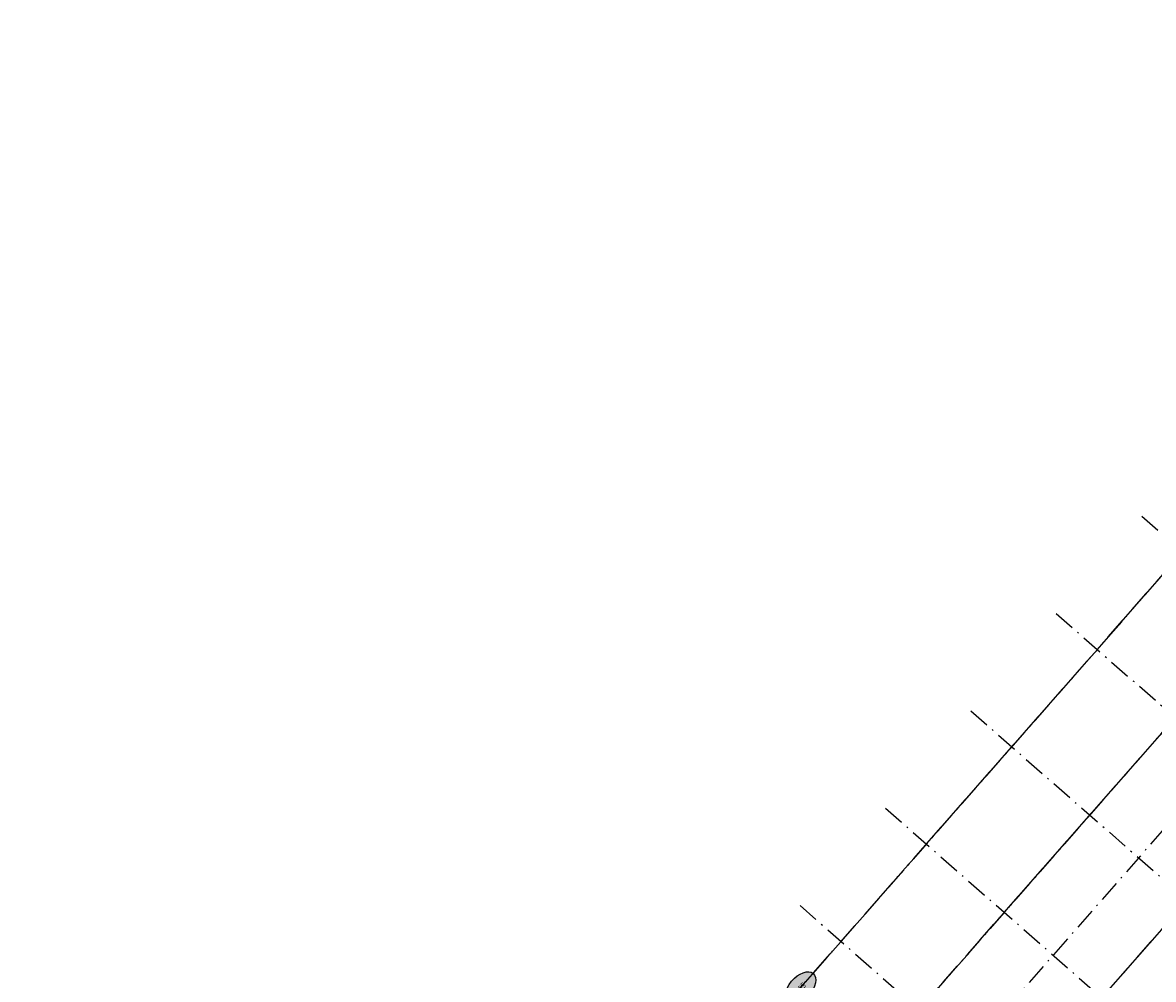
# Model space of a CAD drawing. Header units: millimetres. Extents: x 15650620 to 16199301, y 17929595 to 18752968.
# Tile 5 of 26: x 15833660 to 15913465, y 18108812 to 18176364. Entities that reach past the tile are written whole.
import ezdxf
from ezdxf.enums import TextEntityAlignment as Align

# ---------------------------------------------------------------- set-up
doc = ezdxf.new("R2010")
doc.units = ezdxf.units.MM
doc.header["$LTSCALE"] = 100
doc.linetypes.add('B_GRIDLINE', pattern=[41, 15, -5, 1, -5, 15])
for name, color, linetype in [('S-GRID-2000', 232, 'B_GRIDLINE'), ('S-GRID-300-AR11', 232, 'B_GRIDLINE'), ('S-GRID-300-AR11-IDEN', 13, 'B_GRIDLINE'), ('S-GRID-300-AR12', 232, 'B_GRIDLINE'), ('S-GRID-600', 232, 'B_GRIDLINE')]:
    doc.layers.add(name, color=color, linetype=linetype)
doc.styles.add('CAA-ENG', font='caa_eng.shx')

# ---------------------------------------------------------------- blocks, each defined once
blk = doc.blocks.new('agrbb-wblock')
h = blk.add_hatch(color=255)
edge = h.paths.add_edge_path()
edge.add_ellipse((1392, 24), major_axis=(1392, 24), ratio=0.572643, start_angle=0, end_angle=360)
at = {"linetype": 'Continuous'}
blk.add_ellipse((1392, 24), major_axis=(1392, 24), ratio=0.572643, dxfattribs=at)
at = {"style": 'CAA-ENG'}
blk.add_attdef('1', text='', height=400, dxfattribs=at).set_placement((1392, 24), align=Align.MIDDLE_CENTER)

msp = doc.modelspace()

# ---------------------------------------------------------------- linework, layer by layer
at = {"layer": 'S-GRID-2000'}
for p, q in [((15829217, 18029478), (15958010, 18176309)), ((15833087, 18044983), (15948328, 18176364)), ((15836078, 18023433), (15964884, 18170279)), ((15957123, 18168364), (15838511, 18033140)), ((15912640, 18141521), (15944665, 18113430)), ((15906611, 18134648), (15943523, 18102270)), ((15900583, 18127775), (15932608, 18099684)), ((15894554, 18120902), (15931466, 18088525)), ((15888526, 18114029), (15920551, 18085938))]:
    msp.add_line(p, q, dxfattribs=at)
at = {"layer": 'S-GRID-300-AR11'}
for p, q in [((15891423, 18111488), (15948328, 18176364)), ((15896922, 18106665), (15958010, 18176309)), ((15903796, 18100635), (15964884, 18170279)), ((15957123, 18168364), (15900359, 18103650)), ((15912640, 18141521), (15933409, 18123303)), ((15906611, 18134648), (15927381, 18116430)), ((15900583, 18127775), (15921352, 18109557)), ((15894554, 18120902), (15915324, 18102684)), ((15888526, 18114029), (15909295, 18095811))]:
    msp.add_line(p, q, dxfattribs=at)
at = {"layer": 'S-GRID-300-AR11-IDEN'}
msp.add_line((15889444, 18109233), (15891423, 18111488), dxfattribs=at)
at = {"layer": 'S-GRID-300-AR12'}
for p, q in [((15888526, 18114029), (15909295, 18095811)), ((15843185, 18056495), (15891423, 18111488))]:
    msp.add_line(p, q, dxfattribs=at)
at = {"layer": 'S-GRID-600'}
for p, q in [((15835093, 18036177), (15958010, 18176309)), ((15839192, 18051943), (15948328, 18176364)), ((15841981, 18030162), (15964884, 18170279)), ((15957123, 18168364), (15838511, 18033140)), ((15912640, 18141521), (15944665, 18113430)), ((15906611, 18134648), (15938637, 18106557)), ((15900583, 18127775), (15932608, 18099684)), ((15894554, 18120902), (15926580, 18092811)), ((15888526, 18114029), (15920551, 18085938))]:
    msp.add_line(p, q, dxfattribs=at)

# ---------------------------------------------------------------- block references
at = {"layer": 'S-GRID-300-AR11-IDEN', "rotation": 228.7443500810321}
msp.add_blockref('agrbb-wblock', (15889444, 18109233), dxfattribs=at).add_auto_attribs({'1': '59k'})

doc.saveas('drawing.dxf')
